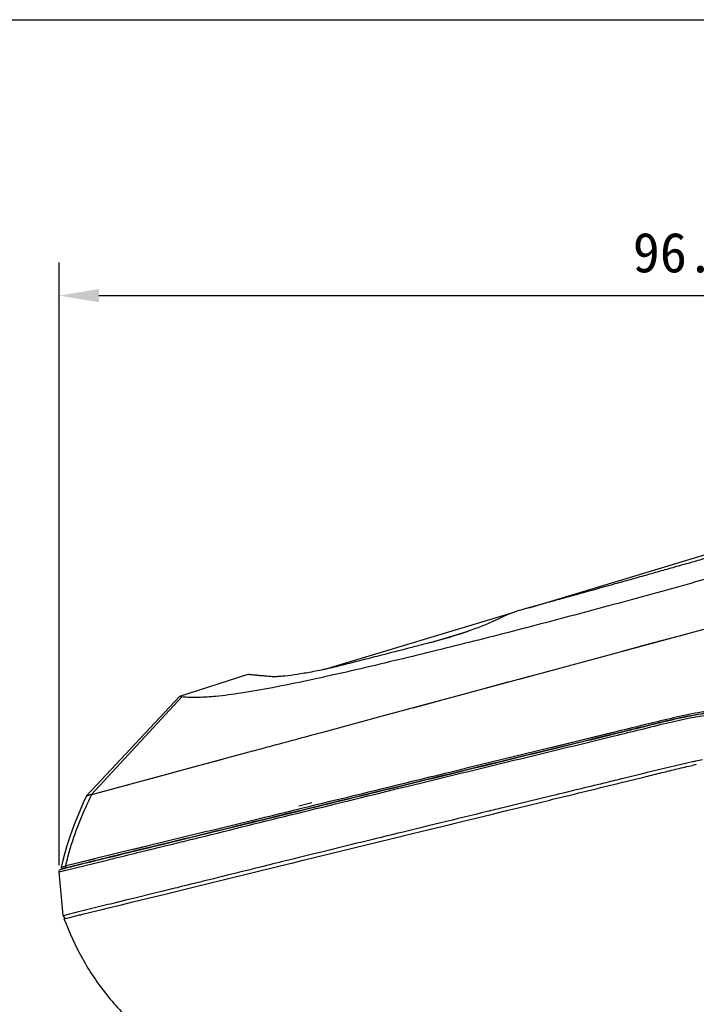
# Model space of a CAD drawing. Header units: millimetres. Extents: x 176 to 472, y 345 to 631.
# Tile 17 of 22: x 316 to 367, y 557 to 631. Entities that reach past the tile are written whole.
import ezdxf

# ---------------------------------------------------------------- set-up
doc = ezdxf.new("R2010")
doc.units = ezdxf.units.MM
doc.header["$LTSCALE"] = 32.67
doc.header["$PDMODE"] = 3
doc.header["$PDSIZE"] = 8
doc.layers.get('0').update_dxf_attribs({"linetype": 'CONTINUOUS'})
doc.layers.get('Defpoints').update_dxf_attribs({"linetype": 'CONTINUOUS'})
for name, color, linetype in [('00_COMPONENTS', 7, 'CONTINUOUS'), ('06_ALL_SURFS', 7, 'CONTINUOUS'), ('51__DRAFT_DIMS', 7, 'CONTINUOUS')]:
    doc.layers.add(name, color=color, linetype=linetype)
doc.styles.get("Standard").update_dxf_attribs({"font": 'simfang.ttf'})
doc.dimstyles.new('DIMSTYLE_4', dxfattribs={"dimtxt": 3, "dimasz": 3, "dimexe": 2.5, "dimexo": 0.5, "dimgap": 0.75, "dimtad": 1, "dimdsep": 46, "dimtxsty": 'STANDARD', "dimblk": '_FILLED', "dimblk1": '_FILLED', "dimblk2": '_FILLED', "dimcen": 0.09, "dimclrt": 3, "dimazin": 2, "dimtp": 0.3, "dimtm": 0.3, "dimtfac": 1, "dimtofl": 0, "dimtmove": 0, "dimatfit": 3, "dimldrblk": '_FILLED', "dimfxl": 1, "dimtolj": 1, "dimarcsym": 0})

# ---------------------------------------------------------------- blocks, each defined once
blk = doc.blocks.new('_FILLED')
at = {"color": 0, "linetype": 'ByBlock'}
blk.add_solid([(0, 0), (-1, 0.167), (-1, -0.167)], dxfattribs=at)
blk = doc.blocks.new('*D4')
at = {"layer": '51__DRAFT_DIMS', "color": 0, "lineweight": -2}
for p, q in [((318.823, 567.195), (318.823, 612.619)), ((415.673, 568.281), (415.673, 612.619)), ((321.823, 610.119), (412.673, 610.119))]:
    blk.add_line(p, q, dxfattribs=at)
at = {"layer": 'Defpoints', "color": 0}
for p in [(415.673, 610.119), (415.673, 567.781), (318.823, 566.695)]:
    blk.add_point(p, dxfattribs=at)
at = {"layer": '51__DRAFT_DIMS', "color": 0, "linetype": 'ByBlock', "lineweight": -2, "xscale": 3, "yscale": 3, "zscale": 3, "rotation": 180}
blk.add_blockref('_FILLED', (318.823, 610.119), dxfattribs=at)
at = {"layer": '51__DRAFT_DIMS', "color": 0, "linetype": 'ByBlock', "lineweight": -2, "xscale": 3, "yscale": 3, "zscale": 3}
blk.add_blockref('_FILLED', (415.673, 610.119), dxfattribs=at)
at = {"layer": '51__DRAFT_DIMS', "color": 3, "insert": (367.166, 614.869), "char_height": 3, "attachment_point": 2, "line_spacing_factor": 0.9}
blk.add_mtext('\\A1;96.85', dxfattribs=at)

msp = doc.modelspace()

# ---------------------------------------------------------------- linework, layer by layer
msp.add_line((176.156, 630.908), (472.367, 630.908))
at = {"layer": '00_COMPONENTS', "color": 7}
for p, q in [((354.251, 586.602), (383.03, 595.261)), ((353.495, 581.225), (381.466, 588.778)), ((338.769, 581.943), (353.122, 586.262)), ((346.823, 583.975), (349.682, 584.835)), ((343.805, 582.536), (343.359, 582.429)), ((344.032, 582.59), (343.805, 582.536)), ((333.064, 581.565), (327.898, 579.91)), ((333.058, 581.566), (333.058, 581.566)), ((348.721, 579.936), (354.69, 581.548)), ((327.898, 579.91), (320.901, 572.424)), ((328.073, 579.881), (327.896, 579.91)), ((342.923, 578.37), (347.591, 579.63)), ((347.591, 579.63), (348.721, 579.936)), ((338.627, 577.21), (342.923, 578.37)), ((364.535, 578.045), (364.515, 578.04)), ((364.515, 578.04), (364.535, 578.045)), ((365.019, 578.16), (364.917, 578.136)), ((364.917, 578.135), (365.019, 578.159)), ((366.233, 578.428), (366.192, 578.42)), ((366.193, 578.419), (366.233, 578.428)), ((360.621, 577.203), (360.461, 577.164)), ((362.861, 577.636), (362.747, 577.607)), ((363.462, 577.899), (362.834, 577.745)), ((362.861, 577.636), (363.489, 577.79)), ((363.431, 577.776), (362.861, 577.636)), ((362.897, 577.644), (363.489, 577.79)), ((363.489, 577.79), (363.431, 577.776)), ((360.404, 577.15), (349.845, 574.577)), ((358.416, 576.665), (355.913, 576.055)), ((360.461, 577.164), (358.416, 576.665)), ((360.177, 576.978), (360.573, 577.075)), ((360.551, 577.069), (360.431, 577.04)), ((360.648, 577.093), (360.551, 577.069)), ((360.573, 577.075), (360.962, 577.17)), ((321.29, 572.529), (333.423, 575.806)), ((329.339, 574.702), (331.167, 575.197)), ((349.845, 574.577), (349.05, 574.383)), ((325.192, 573.582), (325.778, 573.74)), ((361.422, 573.482), (361.572, 573.519)), ((361.572, 573.519), (361.642, 573.536)), ((361.642, 573.536), (363.007, 573.87)), ((363.007, 573.87), (363.062, 573.883)), ((361.28, 573.447), (361.422, 573.482)), ((321.269, 572.523), (321.29, 572.529)), ((353.336, 571.506), (355.813, 572.111)), ((355.813, 572.111), (356.023, 572.163)), ((329.307, 569.434), (336.961, 571.305)), ((336.979, 571.44), (336.931, 571.428)), ((351.385, 571.029), (352.338, 571.262)), ((352.338, 571.262), (352.502, 571.302)), ((352.502, 571.302), (352.551, 571.314)), ((352.551, 571.314), (353.336, 571.506)), ((349.187, 570.492), (351.385, 571.029)), ((344.834, 569.428), (346.718, 569.889)), ((346.718, 569.889), (348.21, 570.253)), ((348.21, 570.253), (348.31, 570.278)), ((348.31, 570.278), (348.687, 570.37)), ((348.687, 570.37), (349.187, 570.492)), ((326.682, 568.792), (328.718, 569.29)), ((328.718, 569.29), (329.016, 569.363)), ((329.016, 569.363), (329.307, 569.434)), ((337.224, 567.568), (344.75, 569.408)), ((344.75, 569.408), (344.834, 569.428)), ((324.168, 568.323), (321.801, 567.747)), ((325.741, 568.706), (323.237, 568.097)), ((325.499, 568.503), (323.331, 567.973)), ((323.722, 568.069), (325.447, 568.49)), ((325.447, 568.49), (325.774, 568.57)), ((325.854, 568.59), (325.499, 568.503)), ((325.774, 568.57), (325.793, 568.575)), ((325.793, 568.575), (326.473, 568.741)), ((326.617, 568.776), (325.854, 568.59)), ((326.473, 568.741), (326.648, 568.784)), ((326.648, 568.784), (326.617, 568.776)), ((326.682, 568.792), (326.648, 568.784)), ((326.648, 568.784), (326.682, 568.792)), ((321.801, 567.747), (319.983, 567.302)), ((321.576, 567.692), (320.748, 567.49)), ((321.741, 567.584), (321.5, 567.525)), ((321.99, 567.645), (321.741, 567.584)), ((321.741, 567.584), (321.786, 567.595)), ((321.786, 567.595), (322.393, 567.744)), ((322.245, 567.708), (321.99, 567.645)), ((322.507, 567.772), (322.245, 567.708)), ((322.393, 567.744), (322.89, 567.865)), ((323.331, 567.973), (322.507, 567.772)), ((322.89, 567.865), (323.381, 567.985)), ((323.381, 567.985), (323.722, 568.069)), ((336.378, 567.361), (337.224, 567.568)), ((318.976, 566.908), (319.127, 566.945)), ((318.985, 566.911), (318.976, 566.908)), ((318.994, 566.913), (318.985, 566.911)), ((319.097, 566.94), (319.112, 566.942)), ((319.212, 566.966), (319.109, 566.941)), ((319.127, 566.945), (319.199, 566.963)), ((319.13, 566.946), (319.127, 566.945)), ((319.31, 566.99), (319.13, 566.946)), ((319.199, 566.963), (319.291, 566.985)), ((319.449, 567.024), (319.212, 566.966)), ((319.291, 566.985), (319.408, 567.014)), ((320.748, 567.49), (319.328, 567.141)), ((319.76, 567.1), (319.395, 567.011)), ((319.408, 567.014), (319.738, 567.095)), ((319.599, 567.061), (319.449, 567.024)), ((319.599, 567.061), (320.168, 567.2)), ((319.981, 567.154), (319.599, 567.061)), ((319.599, 567.061), (319.868, 567.126)), ((319.738, 567.095), (319.844, 567.121)), ((319.841, 567.12), (319.76, 567.1)), ((319.844, 567.121), (319.841, 567.12)), ((319.844, 567.121), (319.961, 567.149)), ((319.868, 567.126), (320.15, 567.195)), ((320.026, 567.165), (319.93, 567.142)), ((319.961, 567.149), (320.398, 567.256)), ((320.382, 567.252), (319.981, 567.154)), ((320.062, 567.174), (320.168, 567.2)), ((320.354, 567.245), (320.257, 567.222)), ((320.585, 567.302), (320.382, 567.252)), ((320.398, 567.256), (320.578, 567.3)), ((320.578, 567.3), (320.594, 567.304)), ((320.594, 567.304), (320.585, 567.302)), ((320.812, 567.357), (320.594, 567.304)), ((320.779, 567.349), (320.999, 567.403)), ((321.264, 567.468), (320.812, 567.357)), ((320.999, 567.403), (321.239, 567.462)), ((321.239, 567.462), (321.502, 567.526)), ((321.5, 567.525), (321.264, 567.468)), ((321.502, 567.526), (321.552, 567.538)), ((329.03, 565.565), (336.211, 567.32)), ((336.211, 567.32), (336.378, 567.361)), ((319.129, 563.398), (318.824, 566.696)), ((326.724, 565.001), (328.825, 565.515)), ((328.825, 565.515), (329.03, 565.565)), ((324.901, 564.555), (326.07, 564.841)), ((326.07, 564.841), (326.724, 565.001)), ((321.015, 563.605), (322.145, 563.882)), ((322.145, 563.882), (322.178, 563.89)), ((322.178, 563.89), (322.559, 563.983)), ((322.559, 563.983), (323.429, 564.195)), ((323.429, 564.195), (323.897, 564.31)), ((323.897, 564.31), (324.388, 564.43)), ((324.388, 564.43), (324.901, 564.555)), ((319.197, 563.161), (319.428, 563.218)), ((319.428, 563.218), (319.612, 563.262)), ((319.612, 563.262), (320.375, 563.449)), ((320.375, 563.449), (320.461, 563.47)), ((320.461, 563.47), (320.68, 563.524)), ((320.68, 563.524), (321.015, 563.605))]:
    msp.add_line(p, q, dxfattribs=at)
at = {"layer": '00_COMPONENTS', "color": 4}
for p, q in [((346.85, 583.982), (349.66, 584.828)), ((328.073, 579.881), (321.269, 572.523)), ((362.89, 577.484), (363.529, 577.641)), ((363.529, 577.641), (363.692, 577.681)), ((360.164, 576.818), (360.561, 576.915)), ((360.561, 576.915), (360.951, 577.01)), ((361.579, 573.791), (361.192, 573.697)), ((362.607, 574.042), (361.579, 573.791)), ((363.15, 574.175), (362.607, 574.042)), ((355.96, 572.424), (353.271, 571.771)), ((353.271, 571.771), (352.273, 571.528)), ((346.073, 570.02), (344.767, 569.701)), ((346.651, 570.161), (346.073, 570.02)), ((347.601, 570.392), (346.651, 570.161)), ((344.767, 569.701), (344.627, 569.667)), ((324.961, 568.203), (325.812, 568.412)), ((325.311, 568.289), (325.659, 568.374)), ((325.811, 568.411), (326.291, 568.529)), ((326.291, 568.529), (326.687, 568.626)), ((326.687, 568.626), (327.022, 568.708)), ((318.943, 566.725), (322.551, 567.612)), ((318.823, 566.695), (319.319, 566.816)), ((318.993, 567.06), (319.329, 567.143)), ((318.823, 566.695), (318.833, 566.698)), ((328.761, 565.763), (328.509, 565.701)), ((324.54, 564.728), (323.944, 564.582)), ((325.925, 565.067), (324.54, 564.728)), ((326.542, 565.218), (325.925, 565.067)), ((326.689, 565.254), (326.542, 565.218)), ((326.714, 565.26), (326.689, 565.254)), ((322.31, 564.18), (319.892, 563.584)), ((323.944, 564.582), (323.373, 564.442)), ((319.623, 563.518), (319.128, 563.397)), ((320.203, 563.661), (319.401, 563.464))]:
    msp.add_line(p, q, dxfattribs=at)
at = {"layer": '00_COMPONENTS', "color": 7}
for points in [[(361.272, 583.325), (363.665, 583.971), (366.153, 584.643)], [(348.934, 579.993), (350.772, 580.489), (352.684, 581.006)], [(328.073, 579.881), (327.993, 579.896), (327.937, 579.904), (327.904, 579.908), (327.895, 579.909)], [(345.506, 579.068), (347.178, 579.52), (347.592, 579.631)], [(325.778, 573.74), (327.055, 574.086), (329.339, 574.702)], [(321.29, 572.529), (321.579, 572.608), (321.913, 572.698), (322.287, 572.798)], [(322.696, 572.908), (323.137, 573.028), (323.609, 573.156), (324.108, 573.29)], [(320.901, 572.424), (320.654, 571.895), (320.354, 571.221), (320.079, 570.559), (319.828, 569.91), (319.603, 569.274), (319.403, 568.651), (319.229, 568.043), (319.079, 567.45), (318.993, 567.06)], [(325.433, 568.631), (324.865, 568.493), (324.333, 568.364)], [(318.993, 567.06), (318.992, 567.056), (318.991, 567.035), (318.993, 567.014), (319.001, 566.995), (319.011, 566.979), (319.023, 566.965), (319.039, 566.954), (319.057, 566.945), (319.077, 566.94), (319.097, 566.94)]]:
    msp.add_lwpolyline(points, dxfattribs=at)
for centre, radius, start, end in [((410.525, 387.1), 196.405, 103.54796, 103.85592), ((409.175, 392.548), 190.793, 103.53726, 103.85427), ((384.456, 495.091), 85.312, 103.24017, 103.50354), ((384.269, 495.798), 84.581, 103.22659, 103.49223), ((375.988, 531.523), 47.909, 101.79761, 103.23478), ((376.69, 528.351), 51.158, 102.15708, 103.18733), ((373.89, 541.22), 37.987, 101.69074, 102.11581), ((376.027, 531.316), 44.424, 102.07795, 102.28182), ((375.075, 535.759), 39.88, 101.89543, 102.07573)]:
    msp.add_arc(centre, radius, start, end, dxfattribs=at)
at = {"layer": '00_COMPONENTS', "color": 4}
for centre, radius, start, end in [((375.376, 534.121), 41.803, 101.83515, 102.16795), ((373.423, 543.495), 32.228, 100.91432, 101.85458)]:
    msp.add_arc(centre, radius, start, end, dxfattribs=at)
at = {"layer": '00_COMPONENTS', "color": 7}
for points, knots in [([(390.575, 595.357), (388.624, 594.793), (384.723, 593.666), (378.871, 591.974), (373.021, 590.29), (367.172, 588.637), (361.333, 587.025), (355.519, 585.467), (349.758, 583.982), (345.931, 583.044), (344.032, 582.59)], [0, 0, 0, 0, 0.126215, 0.252426, 0.378588, 0.504586, 0.630204, 0.755104, 0.878695, 1, 1, 1, 1]), ([(386.371, 595.668), (386.094, 595.536), (385.679, 595.335), (385.126, 595.066), (384.709, 594.859), (384.276, 594.648), (383.811, 594.441), (383.312, 594.236), (382.595, 593.964), (381.657, 593.645), (380.498, 593.314), (379.332, 592.976), (378.165, 592.64), (376.999, 592.304), (375.832, 591.969), (374.86, 591.69), (374.083, 591.467), (373.5, 591.298), (372.92, 591.136), (372.164, 590.946), (371.426, 590.787), (370.717, 590.665), (370.232, 590.596), (369.787, 590.549), (369.444, 590.528), (369.195, 590.522), (369.027, 590.524), (368.86, 590.533), (368.677, 590.527), (368.465, 590.505), (368.131, 590.45), (367.673, 590.353), (367.109, 590.192), (366.334, 589.972), (365.365, 589.697), (364.201, 589.368), (363.039, 589.041), (361.877, 588.714), (360.33, 588.282), (358.784, 587.851), (357.24, 587.424), (356.084, 587.105), (355.122, 586.84), (354.449, 586.656), (354.065, 586.55), (353.678, 586.444), (353.208, 586.297), (352.759, 586.131), (352.434, 585.993), (352.219, 585.89), (352.012, 585.787), (351.873, 585.722), (351.801, 585.689)], [0, 0, 0, 0, 0.025529, 0.038339, 0.051091, 0.064227, 0.078327, 0.093349, 0.109092, 0.142013, 0.175631, 0.209261, 0.242889, 0.276513, 0.310134, 0.343749, 0.360555, 0.377362, 0.394113, 0.410628, 0.442157, 0.456785, 0.470406, 0.482847, 0.49395, 0.498959, 0.503542, 0.507889, 0.51286, 0.518777, 0.525603, 0.540969, 0.557603, 0.574368, 0.60788, 0.641367, 0.674825, 0.708252, 0.741644, 0.808307, 0.841568, 0.874777, 0.907929, 0.924482, 0.932761, 0.941068, 0.957826, 0.973672, 0.980785, 0.987215, 0.993457, 1, 1, 1, 1]), ([(351.381, 585.5), (350.731, 585.217), (349.359, 584.696), (347.955, 584.272), (347.223, 584.079)], [0, 0, 0, 0, 0.483907, 1, 1, 1, 1]), ([(351.801, 585.689), (351.767, 585.673), (351.628, 585.608), (351.488, 585.546), (351.381, 585.5)], [0, 0, 0, 0, 0.242706, 1, 1, 1, 1]), ([(347.223, 584.079), (346.88, 583.989), (346.194, 583.812), (344.827, 583.458), (343.803, 583.196), (343.121, 583.021)], [0, 0, 0, 0, 0.251307, 0.50173, 1, 1, 1, 1]), ([(343.359, 582.429), (341.44, 581.974), (338.632, 581.322), (335.017, 580.585), (332.7, 580.174), (330.839, 579.922), (329.617, 579.842), (328.913, 579.836), (328.491, 579.846), (328.223, 579.868), (328.073, 579.881)], [0, 0, 0, 0, 0.380677, 0.556366, 0.711995, 0.834928, 0.918648, 0.948136, 0.970863, 1, 1, 1, 1]), ([(343.121, 583.021), (342.663, 582.903), (341.748, 582.67), (340.397, 582.32), (339.097, 582.008), (337.891, 581.758), (336.825, 581.572), (336.037, 581.466), (335.5, 581.417), (335.179, 581.4), (334.91, 581.4), (334.625, 581.42), (334.32, 581.448), (333.996, 581.478), (333.723, 581.506), (333.497, 581.528), (333.339, 581.543), (333.236, 581.552), (333.176, 581.557), (333.129, 581.56), (333.094, 581.564), (333.072, 581.563), (333.061, 581.566), (333.058, 581.566)], [0, 0, 0, 0, 0.138493, 0.276297, 0.40872, 0.529978, 0.636691, 0.725735, 0.762742, 0.794268, 0.82008, 0.841289, 0.878034, 0.909694, 0.93644, 0.9585, 0.976044, 0.983047, 0.988842, 0.993474, 0.996967, 0.999199, 1, 1, 1, 1]), ([(368.526, 578.912), (368.097, 578.865), (367.03, 578.713), (365.343, 578.361), (364.089, 578.053), (363.462, 577.899)], [0, 0, 0, 0, 0.250254, 0.625345, 1, 1, 1, 1]), ([(365.917, 578.362), (366.088, 578.399), (366.776, 578.542), (367.648, 578.695), (368.354, 578.782), (368.537, 578.802)], [0, 0, 0, 0, 0.197669, 0.79176, 1, 1, 1, 1]), ([(366.233, 578.428), (366.293, 578.44), (366.868, 578.557), (367.624, 578.689), (368.327, 578.776), (368.507, 578.796)], [0, 0, 0, 0, 0.078851, 0.764331, 1, 1, 1, 1]), ([(363.489, 577.79), (363.955, 577.904), (364.762, 578.102), (365.573, 578.288), (365.917, 578.362)], [0, 0, 0, 0, 0.577163, 1, 1, 1, 1]), ([(333.422, 575.805), (333.848, 575.92), (335.583, 576.388), (337.318, 576.857), (338.627, 577.21)], [0, 0, 0, 0, 0.245387, 1, 1, 1, 1]), ([(360.431, 577.04), (358.208, 576.496), (352.785, 575.175), (344.168, 573.066), (335.142, 570.86), (329.313, 569.435), (326.682, 568.792)], [0, 0, 0, 0, 0.197644, 0.481889, 0.766134, 1, 1, 1, 1]), ([(336.961, 571.305), (339.357, 571.89), (344.95, 573.257), (352.688, 575.151), (358.031, 576.453), (360.177, 576.978)], [0, 0, 0, 0, 0.30955, 0.722741, 1, 1, 1, 1]), ([(349.05, 574.383), (348.029, 574.134), (344.005, 573.152), (339.981, 572.171), (336.979, 571.44)], [0, 0, 0, 0, 0.253909, 1, 1, 1, 1]), ([(363.062, 573.883), (363.459, 573.98), (364.245, 574.173), (365.415, 574.46), (366.191, 574.639), (366.577, 574.723)], [0, 0, 0, 0, 0.339574, 0.671733, 1, 1, 1, 1]), ([(321.269, 572.523), (321.211, 572.504), (321.132, 572.48), (321.036, 572.455), (320.986, 572.443), (320.949, 572.435), (320.923, 572.429), (320.908, 572.428), (320.9, 572.425), (320.899, 572.425)], [0, 0, 0, 0, 0.475882, 0.646281, 0.777956, 0.875559, 0.943654, 0.985263, 1, 1, 1, 1]), ([(336.931, 571.428), (335.935, 571.185), (332.205, 570.276), (328.475, 569.369), (325.741, 568.705)], [0, 0, 0, 0, 0.267136, 1, 1, 1, 1]), ([(318.825, 566.696), (318.82, 566.741), (318.845, 566.84), (318.93, 566.897), (318.976, 566.908)], [0, 0, 0, 0, 0.49399, 1, 1, 1, 1]), ([(319.329, 567.143), (319.325, 567.124), (319.327, 567.089), (319.354, 567.047), (319.396, 567.021), (319.431, 567.02), (319.449, 567.024)], [0, 0, 0, 0, 0.277776, 0.502274, 0.725595, 1, 1, 1, 1]), ([(319.129, 563.398), (319.133, 563.347), (319.186, 563.244), (319.297, 563.212), (319.348, 563.217)], [0, 0, 0, 0, 0.499599, 1, 1, 1, 1]), ([(319.197, 563.161), (319.595, 562.135), (320.513, 560.126), (322.34, 557.358), (324.658, 554.978), (326.919, 553.393), (328.818, 552.281), (330.259, 551.475), (331.652, 550.585), (333.387, 549.226), (334.751, 547.441), (335.655, 545.431), (335.965, 544.37), (336.091, 543.833)], [0, 0, 0, 0, 0.125043, 0.250046, 0.375008, 0.499985, 0.562511, 0.625033, 0.687569, 0.750088, 0.874843, 0.937419, 1, 1, 1, 1])]:
    msp.add_open_spline(points, degree=3, knots=knots, dxfattribs=at)
at = {"layer": '00_COMPONENTS', "color": 4}
for points, knots in [([(363.692, 577.681), (364.88, 577.971), (366.467, 578.358), (368.083, 578.59), (368.488, 578.635)], [0, 0, 0, 0, 0.749882, 1, 1, 1, 1]), ([(328.917, 569.173), (331.367, 569.775), (336.406, 571.022), (346.818, 573.583), (354.79, 575.509), (360.164, 576.818)], [0, 0, 0, 0, 0.235213, 0.484137, 1, 1, 1, 1]), ([(361.192, 573.697), (360.755, 573.59), (359.011, 573.166), (357.267, 572.742), (355.96, 572.424)], [0, 0, 0, 0, 0.250407, 1, 1, 1, 1]), ([(319.329, 567.141), (319.431, 567.609), (319.918, 569.462), (320.663, 571.238), (321.29, 572.529)], [0, 0, 0, 0, 0.25017, 1, 1, 1, 1]), ([(352.273, 571.528), (351.883, 571.433), (350.325, 571.055), (348.768, 570.676), (347.601, 570.392)], [0, 0, 0, 0, 0.250998, 1, 1, 1, 1]), ([(327.022, 568.708), (327.176, 568.746), (327.808, 568.9), (328.439, 569.056), (328.917, 569.173)], [0, 0, 0, 0, 0.243112, 1, 1, 1, 1]), ([(344.627, 569.667), (343.905, 569.491), (341.077, 568.8), (338.249, 568.104), (336.143, 567.585)], [0, 0, 0, 0, 0.255069, 1, 1, 1, 1]), ([(322.551, 567.612), (322.728, 567.656), (323.532, 567.853), (324.335, 568.05), (324.961, 568.203)], [0, 0, 0, 0, 0.221506, 1, 1, 1, 1]), ([(336.143, 567.585), (335.506, 567.428), (333.046, 566.82), (330.585, 566.212), (328.761, 565.763)], [0, 0, 0, 0, 0.258854, 1, 1, 1, 1]), ([(328.509, 565.701), (328.356, 565.663), (327.757, 565.516), (327.159, 565.369), (326.714, 565.26)], [0, 0, 0, 0, 0.256683, 1, 1, 1, 1]), ([(323.373, 564.442), (323.278, 564.419), (322.924, 564.331), (322.57, 564.244), (322.31, 564.18)], [0, 0, 0, 0, 0.268195, 1, 1, 1, 1])]:
    msp.add_open_spline(points, degree=3, knots=knots, dxfattribs=at)
at = {"layer": '00_COMPONENTS', "color": 7}
for points in [[(362.834, 577.745), (362.097, 577.564), (361.359, 577.384), (360.621, 577.203)], [(362.747, 577.607), (362.047, 577.436), (361.348, 577.264), (360.648, 577.093)], [(360.962, 577.17), (361.607, 577.328), (362.252, 577.486), (362.897, 577.644)], [(356.023, 572.163), (357.776, 572.591), (359.528, 573.019), (361.28, 573.447)]]:
    msp.add_open_spline(points, degree=3, dxfattribs=at)
at = {"layer": '00_COMPONENTS', "color": 4}
for points in [[(360.951, 577.01), (361.597, 577.168), (362.243, 577.326), (362.89, 577.484)], [(366.565, 574.986), (365.421, 574.739), (364.286, 574.452), (363.15, 574.175)]]:
    msp.add_open_spline(points, degree=3, dxfattribs=at)
at = {"layer": '06_ALL_SURFS', "color": 7}
msp.add_line((337.869, 571.895), (336.898, 571.657), dxfattribs=at)

# ---------------------------------------------------------------- dimensions: what is measured, and where the dimension line sits
at = {"layer": '51__DRAFT_DIMS', "color": 4}
dim = msp.add_linear_dim(base=(415.673, 610.119), p1=(318.823, 566.695), p2=(415.673, 567.781), dimstyle='DIMSTYLE_4', dxfattribs=at)
dim.commit()
dim.dimension.update_dxf_attribs({"geometry": '*D4', "text_midpoint": (367.166, 610.119), "dimtype": 160})

doc.saveas('drawing.dxf')
